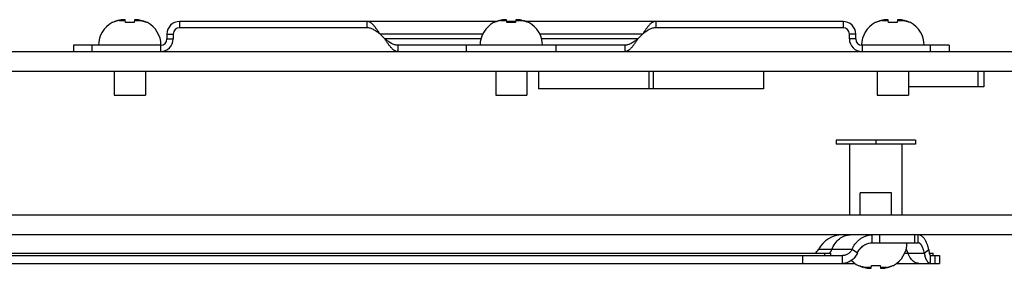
# Model space of a CAD drawing. Header units: inches. Extents: x 0.2 to 16.8, y 0.1 to 10.8.
# Tile 11 of 21: x 7.1 to 9, y 8.4 to 8.9. Entities that reach past the tile are written whole.
import ezdxf

# ---------------------------------------------------------------- set-up
doc = ezdxf.new("R2010")
doc.units = ezdxf.units.IN
doc.header["$LTSCALE"] = 0.935
doc.header["$MEASUREMENT"] = 0
doc.layers.get('0').update_dxf_attribs({"linetype": 'CONTINUOUS'})

msp = doc.modelspace()

# ---------------------------------------------------------------- linework, layer by layer
at = {"color": 7, "linetype": 'CONTINUOUS'}
for p, q in [((7.32232, 8.87997), (7.3213, 8.87997)), ((7.33455, 8.88429), (7.34595, 8.88429)), ((7.34649, 8.87997), (7.34584, 8.88512)), ((7.36285, 8.87997), (7.34649, 8.87997)), ((7.3635, 8.88512), (7.36285, 8.87997)), ((7.3634, 8.88429), (7.37479, 8.88429)), ((7.38804, 8.87997), (7.38703, 8.87997)), ((7.44887, 8.88226), (7.44887, 8.87026)), ((8.0488, 8.88226), (7.44887, 8.88226)), ((7.80287, 8.88226), (7.80287, 8.87026)), ((8.04352, 8.87997), (8.0425, 8.87997)), ((8.05575, 8.88429), (8.06715, 8.88429)), ((8.06769, 8.87997), (8.06704, 8.88512)), ((8.0846, 8.88226), (8.0674, 8.88226)), ((8.08405, 8.87997), (8.06769, 8.87997)), ((8.0847, 8.88512), (8.08405, 8.87997)), ((8.0846, 8.88429), (8.09599, 8.88429)), ((8.70287, 8.88226), (8.10294, 8.88226)), ((8.10924, 8.87997), (8.10823, 8.87997)), ((8.34887, 8.88226), (8.34887, 8.87026)), ((8.70287, 8.88226), (8.70287, 8.87026)), ((8.76472, 8.87997), (8.7637, 8.87997)), ((8.77695, 8.88429), (8.78835, 8.88429)), ((8.78889, 8.87997), (8.78824, 8.88512)), ((8.80525, 8.87997), (8.78889, 8.87997)), ((8.8059, 8.88512), (8.80525, 8.87997)), ((8.8058, 8.88429), (8.81719, 8.88429)), ((8.83044, 8.87997), (8.82943, 8.87997)), ((7.42487, 8.85826), (7.42487, 8.84926)), ((7.42487, 8.85826), (7.43687, 8.85826)), ((7.42487, 8.84926), (7.43687, 8.84926)), ((7.83672, 8.84926), (7.82772, 8.85826)), ((8.02162, 8.85826), (7.82772, 8.85826)), ((8.01836, 8.84926), (7.83672, 8.84926)), ((8.32402, 8.85826), (8.13012, 8.85826)), ((8.31502, 8.84926), (8.13338, 8.84926)), ((8.32402, 8.85826), (8.31502, 8.84926)), ((8.72687, 8.85826), (8.71487, 8.85826)), ((8.72687, 8.84926), (8.71487, 8.84926)), ((8.72687, 8.84926), (8.72687, 8.85826)), ((6.38267, 8.82526), (13.75247, 8.82526)), ((7.24828, 8.83726), (7.24828, 8.82526)), ((7.41287, 8.83726), (7.24828, 8.83726)), ((7.28342, 8.82526), (7.28342, 8.83726)), ((7.41287, 8.83726), (7.41287, 8.82526)), ((7.86157, 8.83726), (7.86157, 8.82526)), ((8.29017, 8.83726), (7.86157, 8.83726)), ((7.99102, 8.82526), (7.99102, 8.83726)), ((8.16072, 8.82526), (8.16072, 8.83726)), ((8.29017, 8.83726), (8.29017, 8.82526)), ((8.73887, 8.83726), (8.73887, 8.82526)), ((8.90347, 8.83726), (8.73887, 8.83726)), ((8.86832, 8.82526), (8.86832, 8.83726)), ((8.90347, 8.83726), (8.90347, 8.82526)), ((6.38267, 8.78806), (12.36167, 8.78806)), ((7.17767, 8.78806), (7.17767, 8.78746)), ((7.32514, 8.78746), (7.17767, 8.78746)), ((7.18367, 8.78806), (7.18367, 8.78746)), ((7.32514, 8.78806), (7.32514, 8.74278)), ((7.3842, 8.78806), (7.3842, 8.74278)), ((7.57967, 8.78746), (7.3842, 8.78746)), ((7.57967, 8.78806), (7.57967, 8.78746)), ((8.04634, 8.78806), (8.04634, 8.74278)), ((8.1054, 8.78806), (8.1054, 8.74278)), ((8.12697, 8.78806), (8.12697, 8.75506)), ((8.33563, 8.78806), (8.33563, 8.75506)), ((8.34411, 8.78806), (8.34411, 8.75506)), ((8.55278, 8.78806), (8.55278, 8.75506)), ((8.76754, 8.78806), (8.76754, 8.74278)), ((8.8266, 8.78806), (8.8266, 8.74278)), ((8.95787, 8.78806), (8.95787, 8.75866)), ((8.96867, 8.78806), (8.96867, 8.75866)), ((8.55278, 8.75506), (8.12697, 8.75506)), ((8.96867, 8.75866), (8.8266, 8.75866)), ((7.32514, 8.74278), (7.3842, 8.74278)), ((8.04634, 8.74278), (8.1054, 8.74278)), ((8.76754, 8.74278), (8.8266, 8.74278)), ((8.68967, 8.65812), (8.68967, 8.65068)), ((8.83967, 8.65812), (8.68967, 8.65812)), ((8.76467, 8.65812), (8.76467, 8.65068)), ((8.83967, 8.65812), (8.83967, 8.65068)), ((8.83967, 8.65068), (8.68967, 8.65068)), ((8.71518, 8.65068), (8.71518, 8.51638)), ((8.81416, 8.65068), (8.81416, 8.51638)), ((8.73514, 8.51638), (8.73514, 8.55867)), ((8.7942, 8.55867), (8.73514, 8.55867)), ((8.7942, 8.51638), (8.7942, 8.55867)), ((9.91067, 8.51638), (6.37067, 8.51638)), ((9.91067, 8.47918), (6.37067, 8.47918)), ((8.75821, 8.46418), (8.75821, 8.47918)), ((8.77184, 8.47918), (8.77184, 8.46418)), ((8.83779, 8.47918), (8.83779, 8.46418)), ((8.84469, 8.46418), (8.84469, 8.47918)), ((8.71987, 8.45156), (8.65634, 8.45156)), ((8.73008, 8.44468), (8.71987, 8.45156)), ((8.85633, 8.44468), (8.8649, 8.45156)), ((6.8156, 8.44018), (8.70194, 8.44018)), ((6.83747, 8.44438), (8.68007, 8.44438)), ((8.62608, 8.44018), (8.62608, 8.42518)), ((8.66835, 8.44018), (8.66835, 8.44438)), ((8.68007, 8.44018), (8.68007, 8.44438)), ((8.70108, 8.44018), (8.70108, 8.42518)), ((8.70194, 8.42518), (8.70194, 8.44018)), ((8.86599, 8.44438), (8.87327, 8.44438)), ((8.86798, 8.42518), (8.86798, 8.44018)), ((8.86798, 8.44018), (8.88527, 8.44018)), ((8.87327, 8.44018), (8.87327, 8.44438)), ((8.87622, 8.44018), (8.87622, 8.42518)), ((8.88527, 8.44018), (8.88527, 8.42518)), ((8.7313, 8.42148), (8.73232, 8.42148)), ((8.75595, 8.41716), (8.74455, 8.41716)), ((8.75584, 8.41633), (8.75649, 8.42148)), ((8.75649, 8.42148), (8.77285, 8.42148)), ((8.77285, 8.42148), (8.7735, 8.41633)), ((8.78479, 8.41716), (8.7734, 8.41716)), ((8.79703, 8.42148), (8.79804, 8.42148))]:
    msp.add_line(p, q, dxfattribs=at)
at = {"color": 3, "linetype": 'CONTINUOUS'}
for p, q in [((7.80287, 8.87026), (7.44887, 8.87026)), ((8.70287, 8.87026), (8.34887, 8.87026)), ((7.43687, 8.85826), (7.43687, 8.84926)), ((8.71487, 8.84926), (8.71487, 8.85826)), ((8.75821, 8.46418), (8.84469, 8.46418)), ((8.81958, 8.44468), (8.85633, 8.44468)), ((6.7921, 8.42518), (8.72544, 8.42518)), ((8.8039, 8.42518), (8.88527, 8.42518))]:
    msp.add_line(p, q, dxfattribs=at)
at = {"color": 7, "linetype": 'CONTINUOUS'}
for centre, radius, start, end in [((7.34396, 8.83726), 0.04835, 117.95497, 180), ((7.36538, 8.83726), 0.04835, 0.20048, 62.04503), ((7.44887, 8.85826), 0.024, 90, 180), ((8.06516, 8.83726), 0.04835, 117.95497, 180), ((8.08658, 8.83726), 0.04835, 0, 62.04503), ((8.70287, 8.85826), 0.024, 0, 90), ((8.78636, 8.83726), 0.04835, 117.95497, 179.79952), ((8.80778, 8.83726), 0.04835, 0, 62.04503), ((7.41287, 8.84926), 0.012, 270, 360), ((8.73887, 8.84926), 0.012, 180, 270), ((8.70167, 8.42818), 0.051, 90, 152.72039), ((8.63768, 8.46118), 0.021, 305.75978, 332.72039), ((8.77538, 8.46418), 0.04835, 297.95497, 360), ((8.75396, 8.46418), 0.04835, 223.52726, 242.04503)]:
    msp.add_arc(centre, radius, start, end, dxfattribs=at)
at = {"color": 3, "linetype": 'CONTINUOUS'}
for centre, radius, start, end in [((7.44887, 8.85826), 0.012, 90, 180), ((8.70287, 8.85826), 0.012, 0, 90), ((7.41287, 8.84926), 0.024, 270, 360), ((8.73887, 8.84926), 0.024, 180, 270)]:
    msp.add_arc(centre, radius, start, end, dxfattribs=at)
at = {"color": 7, "linetype": 'CONTINUOUS'}
for points in [[(7.32517, 8.8813), (7.32421, 8.88089), (7.32325, 8.88044), (7.32232, 8.87997)], [(7.32787, 8.88237), (7.32744, 8.88221), (7.327, 8.88205), (7.32657, 8.88188)], [(7.33032, 8.88319), (7.33002, 8.8831), (7.32972, 8.883), (7.32942, 8.8829)], [(7.33193, 8.88365), (7.33139, 8.88351), (7.33086, 8.88335), (7.33032, 8.88319)], [(7.33254, 8.88381), (7.33234, 8.88376), (7.33213, 8.88371), (7.33193, 8.88365)], [(7.33455, 8.88429), (7.33388, 8.88414), (7.33321, 8.88399), (7.33254, 8.88381)], [(7.33612, 8.88461), (7.33559, 8.88451), (7.33507, 8.8844), (7.33455, 8.88429)], [(7.33726, 8.88484), (7.33688, 8.88476), (7.3365, 8.88469), (7.33612, 8.88461)], [(7.33754, 8.88489), (7.33745, 8.88487), (7.33736, 8.88485), (7.33726, 8.88484)], [(7.33885, 8.88512), (7.33841, 8.88504), (7.33798, 8.88497), (7.33754, 8.88489)], [(7.33995, 8.88523), (7.33959, 8.8852), (7.33922, 8.88516), (7.33885, 8.88512)], [(7.34044, 8.88528), (7.34028, 8.88527), (7.34012, 8.88525), (7.33995, 8.88523)], [(7.34106, 8.88534), (7.34085, 8.88532), (7.34065, 8.8853), (7.34044, 8.88528)], [(7.34171, 8.88539), (7.34149, 8.88537), (7.34128, 8.88535), (7.34106, 8.88534)], [(7.34216, 8.88542), (7.34201, 8.88541), (7.34186, 8.8854), (7.34171, 8.88539)], [(7.34326, 8.88548), (7.3429, 8.88546), (7.34253, 8.88544), (7.34216, 8.88542)], [(7.36718, 8.88542), (7.36681, 8.88544), (7.36645, 8.88546), (7.36608, 8.88548)], [(7.36763, 8.88539), (7.36748, 8.8854), (7.36733, 8.88541), (7.36718, 8.88542)], [(7.36828, 8.88534), (7.36807, 8.88535), (7.36785, 8.88537), (7.36763, 8.88539)], [(7.3689, 8.88528), (7.36869, 8.8853), (7.36849, 8.88532), (7.36828, 8.88534)], [(7.36939, 8.88523), (7.36922, 8.88525), (7.36906, 8.88527), (7.3689, 8.88528)], [(7.37049, 8.88512), (7.37012, 8.88516), (7.36976, 8.8852), (7.36939, 8.88523)], [(7.3718, 8.88489), (7.37136, 8.88497), (7.37093, 8.88504), (7.37049, 8.88512)], [(7.37207, 8.88484), (7.37198, 8.88485), (7.37189, 8.88487), (7.3718, 8.88489)], [(7.37323, 8.88461), (7.37284, 8.88469), (7.37246, 8.88477), (7.37207, 8.88484)], [(7.37479, 8.88429), (7.37427, 8.8844), (7.37375, 8.88451), (7.37323, 8.88461)], [(7.37479, 8.88429), (7.37546, 8.88414), (7.37614, 8.88399), (7.37681, 8.88381)], [(7.37741, 8.88365), (7.37721, 8.88371), (7.37701, 8.88376), (7.37681, 8.88381)], [(7.37741, 8.88365), (7.37795, 8.88351), (7.37848, 8.88335), (7.37902, 8.88319)], [(7.37992, 8.8829), (7.37962, 8.883), (7.37932, 8.8831), (7.37902, 8.88319)], [(7.38147, 8.88237), (7.38096, 8.88256), (7.38044, 8.88273), (7.37992, 8.8829)], [(7.38417, 8.8813), (7.38371, 8.8815), (7.38324, 8.88169), (7.38277, 8.88188)], [(8.04637, 8.8813), (8.04541, 8.88089), (8.04445, 8.88044), (8.04352, 8.87997)], [(8.04907, 8.88237), (8.04864, 8.88221), (8.0482, 8.88205), (8.04777, 8.88188)], [(8.05152, 8.88319), (8.05122, 8.8831), (8.05092, 8.883), (8.05062, 8.8829)], [(8.05313, 8.88365), (8.05259, 8.88351), (8.05206, 8.88335), (8.05152, 8.88319)], [(8.05374, 8.88381), (8.05354, 8.88376), (8.05333, 8.88371), (8.05313, 8.88365)], [(8.05575, 8.88429), (8.05508, 8.88414), (8.05441, 8.88399), (8.05374, 8.88381)], [(8.05732, 8.88461), (8.05679, 8.88451), (8.05627, 8.8844), (8.05575, 8.88429)], [(8.05846, 8.88484), (8.05808, 8.88476), (8.0577, 8.88469), (8.05732, 8.88461)], [(8.05874, 8.88489), (8.05865, 8.88487), (8.05856, 8.88485), (8.05846, 8.88484)], [(8.06005, 8.88512), (8.05961, 8.88504), (8.05918, 8.88497), (8.05874, 8.88489)], [(8.06115, 8.88523), (8.06079, 8.8852), (8.06042, 8.88516), (8.06005, 8.88512)], [(8.06164, 8.88528), (8.06148, 8.88527), (8.06132, 8.88525), (8.06115, 8.88523)], [(8.06226, 8.88534), (8.06205, 8.88532), (8.06185, 8.8853), (8.06164, 8.88528)], [(8.06291, 8.88539), (8.06269, 8.88537), (8.06248, 8.88535), (8.06226, 8.88534)], [(8.06336, 8.88542), (8.06321, 8.88541), (8.06306, 8.8854), (8.06291, 8.88539)], [(8.06446, 8.88548), (8.0641, 8.88546), (8.06373, 8.88544), (8.06336, 8.88542)], [(8.08838, 8.88542), (8.08801, 8.88544), (8.08765, 8.88546), (8.08728, 8.88548)], [(8.08883, 8.88539), (8.08868, 8.8854), (8.08853, 8.88541), (8.08838, 8.88542)], [(8.08948, 8.88534), (8.08927, 8.88535), (8.08905, 8.88537), (8.08883, 8.88539)], [(8.0901, 8.88528), (8.08989, 8.8853), (8.08969, 8.88532), (8.08948, 8.88534)], [(8.09059, 8.88523), (8.09042, 8.88525), (8.09026, 8.88527), (8.0901, 8.88528)], [(8.09169, 8.88512), (8.09132, 8.88516), (8.09096, 8.8852), (8.09059, 8.88523)], [(8.093, 8.88489), (8.09256, 8.88497), (8.09213, 8.88504), (8.09169, 8.88512)], [(8.09327, 8.88484), (8.09318, 8.88485), (8.09309, 8.88487), (8.093, 8.88489)], [(8.09443, 8.88461), (8.09404, 8.88469), (8.09366, 8.88477), (8.09327, 8.88484)], [(8.09599, 8.88429), (8.09547, 8.8844), (8.09495, 8.88451), (8.09443, 8.88461)], [(8.09599, 8.88429), (8.09666, 8.88414), (8.09734, 8.88399), (8.09801, 8.88381)], [(8.09861, 8.88365), (8.09841, 8.88371), (8.09821, 8.88376), (8.09801, 8.88381)], [(8.09861, 8.88365), (8.09915, 8.88351), (8.09968, 8.88335), (8.10022, 8.88319)], [(8.10112, 8.8829), (8.10082, 8.883), (8.10052, 8.8831), (8.10022, 8.88319)], [(8.10267, 8.88237), (8.10216, 8.88256), (8.10164, 8.88273), (8.10112, 8.8829)], [(8.10537, 8.8813), (8.10491, 8.8815), (8.10444, 8.88169), (8.10397, 8.88188)], [(8.76757, 8.8813), (8.76661, 8.88089), (8.76565, 8.88044), (8.76472, 8.87997)], [(8.77027, 8.88237), (8.76984, 8.88221), (8.7694, 8.88205), (8.76897, 8.88188)], [(8.77272, 8.88319), (8.77242, 8.8831), (8.77212, 8.883), (8.77182, 8.8829)], [(8.77433, 8.88365), (8.77379, 8.88351), (8.77326, 8.88335), (8.77272, 8.88319)], [(8.77494, 8.88381), (8.77474, 8.88376), (8.77453, 8.88371), (8.77433, 8.88365)], [(8.77695, 8.88429), (8.77628, 8.88414), (8.77561, 8.88399), (8.77494, 8.88381)], [(8.77852, 8.88461), (8.77799, 8.88451), (8.77747, 8.8844), (8.77695, 8.88429)], [(8.77966, 8.88484), (8.77928, 8.88476), (8.7789, 8.88469), (8.77852, 8.88461)], [(8.77994, 8.88489), (8.77985, 8.88487), (8.77976, 8.88485), (8.77966, 8.88484)], [(8.78125, 8.88512), (8.78081, 8.88504), (8.78038, 8.88497), (8.77994, 8.88489)], [(8.78235, 8.88523), (8.78199, 8.8852), (8.78162, 8.88516), (8.78125, 8.88512)], [(8.78284, 8.88528), (8.78268, 8.88527), (8.78252, 8.88525), (8.78235, 8.88523)], [(8.78346, 8.88534), (8.78325, 8.88532), (8.78305, 8.8853), (8.78284, 8.88528)], [(8.78411, 8.88539), (8.78389, 8.88537), (8.78368, 8.88535), (8.78346, 8.88534)], [(8.78456, 8.88542), (8.78441, 8.88541), (8.78426, 8.8854), (8.78411, 8.88539)], [(8.78566, 8.88548), (8.7853, 8.88546), (8.78493, 8.88544), (8.78456, 8.88542)], [(8.80958, 8.88542), (8.80921, 8.88544), (8.80885, 8.88546), (8.80848, 8.88548)], [(8.81003, 8.88539), (8.80988, 8.8854), (8.80973, 8.88541), (8.80958, 8.88542)], [(8.81068, 8.88534), (8.81047, 8.88535), (8.81025, 8.88537), (8.81003, 8.88539)], [(8.8113, 8.88528), (8.81109, 8.8853), (8.81089, 8.88532), (8.81068, 8.88534)], [(8.81179, 8.88523), (8.81162, 8.88525), (8.81146, 8.88527), (8.8113, 8.88528)], [(8.81289, 8.88512), (8.81252, 8.88516), (8.81216, 8.8852), (8.81179, 8.88523)], [(8.8142, 8.88489), (8.81376, 8.88497), (8.81333, 8.88504), (8.81289, 8.88512)], [(8.81447, 8.88484), (8.81438, 8.88485), (8.81429, 8.88487), (8.8142, 8.88489)], [(8.81563, 8.88461), (8.81524, 8.88469), (8.81486, 8.88477), (8.81447, 8.88484)], [(8.81719, 8.88429), (8.81667, 8.8844), (8.81615, 8.88451), (8.81563, 8.88461)], [(8.81719, 8.88429), (8.81786, 8.88414), (8.81854, 8.88399), (8.81921, 8.88381)], [(8.81981, 8.88365), (8.81961, 8.88371), (8.81941, 8.88376), (8.81921, 8.88381)], [(8.81981, 8.88365), (8.82035, 8.88351), (8.82088, 8.88335), (8.82142, 8.88319)], [(8.82232, 8.8829), (8.82202, 8.883), (8.82172, 8.8831), (8.82142, 8.88319)], [(8.82387, 8.88237), (8.82336, 8.88256), (8.82284, 8.88273), (8.82232, 8.8829)], [(8.82657, 8.8813), (8.82611, 8.8815), (8.82564, 8.88169), (8.82517, 8.88188)], [(8.70585, 8.47729), (8.70923, 8.47852), (8.71283, 8.47918), (8.71641, 8.47918)], [(8.67811, 8.44553), (8.67964, 8.44732), (8.68083, 8.44939), (8.68169, 8.45156)], [(8.67685, 8.4442), (8.67729, 8.44462), (8.67772, 8.44507), (8.67811, 8.44553)], [(8.73517, 8.42015), (8.73563, 8.41995), (8.7361, 8.41975), (8.73657, 8.41957)], [(8.73787, 8.41908), (8.73838, 8.41889), (8.7389, 8.41871), (8.73942, 8.41854)], [(8.73942, 8.41854), (8.73972, 8.41845), (8.74002, 8.41835), (8.74032, 8.41826)], [(8.74193, 8.41779), (8.74139, 8.41794), (8.74086, 8.4181), (8.74032, 8.41826)], [(8.74193, 8.41779), (8.74213, 8.41774), (8.74234, 8.41769), (8.74254, 8.41764)], [(8.74455, 8.41716), (8.74388, 8.4173), (8.74321, 8.41746), (8.74254, 8.41764)], [(8.74455, 8.41716), (8.74507, 8.41705), (8.74559, 8.41694), (8.74612, 8.41683)], [(8.74612, 8.41683), (8.7465, 8.41676), (8.74688, 8.41668), (8.74727, 8.41661)], [(8.74727, 8.41661), (8.74736, 8.41659), (8.74745, 8.41658), (8.74754, 8.41656)], [(8.74754, 8.41656), (8.74798, 8.41648), (8.74841, 8.4164), (8.74885, 8.41633)], [(8.74885, 8.41633), (8.74922, 8.41629), (8.74959, 8.41625), (8.74995, 8.41621)], [(8.74995, 8.41621), (8.75012, 8.4162), (8.75028, 8.41618), (8.75045, 8.41617)], [(8.75045, 8.41617), (8.75065, 8.41615), (8.75086, 8.41613), (8.75106, 8.41611)], [(8.75106, 8.41611), (8.75128, 8.4161), (8.75149, 8.41608), (8.75171, 8.41606)], [(8.75171, 8.41606), (8.75186, 8.41605), (8.75201, 8.41604), (8.75216, 8.41603)], [(8.75216, 8.41603), (8.75253, 8.41601), (8.7529, 8.41598), (8.75326, 8.41597)], [(8.77608, 8.41597), (8.77645, 8.41598), (8.77681, 8.41601), (8.77718, 8.41603)], [(8.77718, 8.41603), (8.77733, 8.41604), (8.77748, 8.41605), (8.77763, 8.41606)], [(8.77763, 8.41606), (8.77785, 8.41608), (8.77807, 8.4161), (8.77828, 8.41611)], [(8.77828, 8.41611), (8.77849, 8.41613), (8.77869, 8.41615), (8.7789, 8.41617)], [(8.7789, 8.41617), (8.77906, 8.41618), (8.77922, 8.4162), (8.77939, 8.41621)], [(8.77939, 8.41621), (8.77976, 8.41625), (8.78012, 8.41629), (8.78049, 8.41633)], [(8.78049, 8.41633), (8.78093, 8.4164), (8.78136, 8.41648), (8.7818, 8.41656)], [(8.7818, 8.41656), (8.78189, 8.41658), (8.78199, 8.4166), (8.78208, 8.41661)], [(8.78208, 8.41661), (8.78246, 8.41668), (8.78284, 8.41676), (8.78323, 8.41683)], [(8.78323, 8.41683), (8.78375, 8.41694), (8.78427, 8.41705), (8.78479, 8.41716)], [(8.78479, 8.41716), (8.78546, 8.4173), (8.78614, 8.41746), (8.78681, 8.41764)], [(8.78681, 8.41764), (8.78701, 8.41769), (8.78721, 8.41774), (8.78741, 8.41779)], [(8.78741, 8.41779), (8.78795, 8.41794), (8.78848, 8.4181), (8.78902, 8.41826)], [(8.78902, 8.41826), (8.78932, 8.41835), (8.78962, 8.41845), (8.78992, 8.41854)], [(8.79147, 8.41908), (8.79191, 8.41924), (8.79234, 8.4194), (8.79277, 8.41957)], [(8.79417, 8.42015), (8.79514, 8.42056), (8.79609, 8.421), (8.79703, 8.42148)]]:
    msp.add_open_spline(points, degree=3, dxfattribs=at)
for points, knots in [([(7.32657, 8.88188), (7.32611, 8.8817), (7.32564, 8.88151), (7.32518, 8.88131), (7.32517, 8.8813)], [0, 0, 0, 0, 0.9780008, 1, 1, 1, 1]), ([(7.32942, 8.8829), (7.32891, 8.88274), (7.32839, 8.88256), (7.32788, 8.88237), (7.32787, 8.88237)], [0, 0, 0, 0, 0.9815721, 1, 1, 1, 1]), ([(7.34584, 8.88512), (7.34563, 8.88516), (7.34519, 8.88524), (7.34455, 8.88534), (7.3439, 8.88542), (7.34347, 8.88546), (7.34326, 8.88548)], [0, 0, 0, 0, 0.2530615, 0.5046245, 0.7538021, 1, 1, 1, 1]), ([(7.36608, 8.88548), (7.36587, 8.88546), (7.36544, 8.88542), (7.36479, 8.88534), (7.36415, 8.88524), (7.36372, 8.88516), (7.3635, 8.88512)], [0, 0, 0, 0, 0.2471909, 0.4967835, 0.7480587, 1, 1, 1, 1]), ([(7.37992, 8.8829), (7.38043, 8.88274), (7.38095, 8.88256), (7.38146, 8.88237), (7.38147, 8.88237)], [0, 0, 0, 0, 0.9815704, 1, 1, 1, 1]), ([(7.38277, 8.88188), (7.38235, 8.88204), (7.38192, 8.88221), (7.38148, 8.88237), (7.38147, 8.88237)], [0, 0, 0, 0, 0.9754507, 1, 1, 1, 1]), ([(7.38277, 8.88188), (7.38323, 8.8817), (7.3837, 8.88151), (7.38416, 8.88131), (7.38417, 8.8813)], [0, 0, 0, 0, 0.9780006, 1, 1, 1, 1]), ([(7.38703, 8.87997), (7.3861, 8.88044), (7.38515, 8.88088), (7.38418, 8.8813), (7.38417, 8.8813)], [0, 0, 0, 0, 0.988304, 1, 1, 1, 1]), ([(7.8194, 8.87031), (7.81907, 8.87074), (7.81824, 8.87182), (7.81688, 8.87347), (7.81534, 8.87522), (7.81379, 8.8768), (7.81224, 8.87821), (7.81068, 8.87943), (7.80913, 8.88045), (7.80757, 8.88125), (7.80601, 8.88183), (7.80444, 8.88218), (7.80339, 8.88226), (7.80287, 8.88226)], [0, 0, 0, 0, 0.0773899, 0.193441, 0.3042052, 0.4092663, 0.5084719, 0.6018486, 0.6896151, 0.7722753, 0.8507314, 0.9261663, 1, 1, 1, 1]), ([(8.04777, 8.88188), (8.04731, 8.8817), (8.04684, 8.88151), (8.04638, 8.88131), (8.04637, 8.8813)], [0, 0, 0, 0, 0.9780008, 1, 1, 1, 1]), ([(8.05062, 8.8829), (8.05011, 8.88274), (8.04959, 8.88256), (8.04908, 8.88237), (8.04907, 8.88237)], [0, 0, 0, 0, 0.9815721, 1, 1, 1, 1]), ([(8.06704, 8.88512), (8.06683, 8.88516), (8.06639, 8.88524), (8.06575, 8.88534), (8.0651, 8.88542), (8.06467, 8.88546), (8.06446, 8.88548)], [0, 0, 0, 0, 0.2530615, 0.5046245, 0.7538021, 1, 1, 1, 1]), ([(8.08728, 8.88548), (8.08707, 8.88546), (8.08664, 8.88542), (8.08599, 8.88534), (8.08535, 8.88524), (8.08492, 8.88516), (8.0847, 8.88512)], [0, 0, 0, 0, 0.2471909, 0.4967835, 0.7480587, 1, 1, 1, 1]), ([(8.10112, 8.8829), (8.10163, 8.88274), (8.10215, 8.88256), (8.10266, 8.88237), (8.10267, 8.88237)], [0, 0, 0, 0, 0.9815704, 1, 1, 1, 1]), ([(8.10397, 8.88188), (8.10355, 8.88204), (8.10312, 8.88221), (8.10268, 8.88237), (8.10267, 8.88237)], [0, 0, 0, 0, 0.9754507, 1, 1, 1, 1]), ([(8.10397, 8.88188), (8.10443, 8.8817), (8.1049, 8.88151), (8.10536, 8.88131), (8.10537, 8.8813)], [0, 0, 0, 0, 0.9780006, 1, 1, 1, 1]), ([(8.10823, 8.87997), (8.1073, 8.88044), (8.10635, 8.88088), (8.10538, 8.8813), (8.10537, 8.8813)], [0, 0, 0, 0, 0.988304, 1, 1, 1, 1]), ([(8.34887, 8.88226), (8.34835, 8.88226), (8.3473, 8.88218), (8.34573, 8.88183), (8.34417, 8.88125), (8.34261, 8.88045), (8.34106, 8.87943), (8.33951, 8.87821), (8.33795, 8.8768), (8.33641, 8.87522), (8.33486, 8.87347), (8.3335, 8.87182), (8.33267, 8.87074), (8.33234, 8.87031)], [0, 0, 0, 0, 0.0738337, 0.1492686, 0.2277247, 0.3103849, 0.3981514, 0.4915281, 0.5907337, 0.6957948, 0.806559, 0.9226101, 1, 1, 1, 1]), ([(8.76897, 8.88188), (8.76851, 8.8817), (8.76804, 8.88151), (8.76758, 8.88131), (8.76757, 8.8813)], [0, 0, 0, 0, 0.9780008, 1, 1, 1, 1]), ([(8.77182, 8.8829), (8.77131, 8.88274), (8.77079, 8.88256), (8.77028, 8.88237), (8.77027, 8.88237)], [0, 0, 0, 0, 0.9815721, 1, 1, 1, 1]), ([(8.78824, 8.88512), (8.78803, 8.88516), (8.78759, 8.88524), (8.78695, 8.88534), (8.7863, 8.88542), (8.78587, 8.88546), (8.78566, 8.88548)], [0, 0, 0, 0, 0.2530615, 0.5046245, 0.7538021, 1, 1, 1, 1]), ([(8.80848, 8.88548), (8.80827, 8.88546), (8.80784, 8.88542), (8.80719, 8.88534), (8.80655, 8.88524), (8.80612, 8.88516), (8.8059, 8.88512)], [0, 0, 0, 0, 0.2471909, 0.4967835, 0.7480587, 1, 1, 1, 1]), ([(8.82232, 8.8829), (8.82283, 8.88274), (8.82335, 8.88256), (8.82386, 8.88237), (8.82387, 8.88237)], [0, 0, 0, 0, 0.9815704, 1, 1, 1, 1]), ([(8.82517, 8.88188), (8.82475, 8.88204), (8.82432, 8.88221), (8.82388, 8.88237), (8.82387, 8.88237)], [0, 0, 0, 0, 0.9754507, 1, 1, 1, 1]), ([(8.82517, 8.88188), (8.82563, 8.8817), (8.8261, 8.88151), (8.82656, 8.88131), (8.82657, 8.8813)], [0, 0, 0, 0, 0.9780006, 1, 1, 1, 1]), ([(8.82943, 8.87997), (8.8285, 8.88044), (8.82755, 8.88088), (8.82658, 8.8813), (8.82657, 8.8813)], [0, 0, 0, 0, 0.988304, 1, 1, 1, 1]), ([(7.82772, 8.85826), (7.82669, 8.85983), (7.82466, 8.86291), (7.82207, 8.86669), (7.8203, 8.86912), (7.81959, 8.87007), (7.8194, 8.87031)], [0, 0, 0, 0, 0.3838207, 0.7574722, 0.9374632, 1, 1, 1, 1]), ([(8.33234, 8.87031), (8.33215, 8.87007), (8.33144, 8.86912), (8.32967, 8.86669), (8.32709, 8.86291), (8.32505, 8.85983), (8.32402, 8.85826)], [0, 0, 0, 0, 0.0625368, 0.2425278, 0.6161793, 1, 1, 1, 1]), ([(7.86157, 8.83726), (7.85948, 8.83726), (7.85512, 8.83795), (7.84888, 8.84071), (7.84277, 8.84467), (7.83877, 8.84771), (7.83672, 8.84926)], [0, 0, 0, 0, 0.2237548, 0.4636072, 0.724655, 1, 1, 1, 1]), ([(8.31502, 8.84926), (8.31297, 8.84771), (8.30897, 8.84467), (8.30287, 8.84071), (8.29662, 8.83795), (8.29227, 8.83726), (8.29017, 8.83726)], [0, 0, 0, 0, 0.275345, 0.5363928, 0.7762452, 1, 1, 1, 1]), ([(8.68169, 8.45156), (8.68327, 8.45557), (8.68721, 8.46301), (8.69549, 8.47201), (8.70231, 8.47599), (8.70585, 8.47729)], [0, 0, 0, 0, 0.3567933, 0.6897738, 1, 1, 1, 1]), ([(8.7242, 8.45957), (8.72495, 8.4607), (8.727, 8.46354), (8.73074, 8.46771), (8.73556, 8.47178), (8.74082, 8.47503), (8.74642, 8.47741), (8.75225, 8.47886), (8.75623, 8.47918), (8.75821, 8.47918)], [0, 0, 0, 0, 0.0996008, 0.2563298, 0.4098937, 0.5604943, 0.7085336, 0.8546792, 1, 1, 1, 1]), ([(8.8649, 8.45156), (8.86445, 8.45351), (8.86345, 8.45727), (8.86157, 8.46258), (8.8597, 8.46663), (8.85803, 8.46953), (8.85674, 8.47148), (8.85539, 8.47323), (8.85398, 8.47478), (8.85251, 8.47611), (8.85101, 8.47722), (8.84947, 8.47809), (8.8479, 8.47872), (8.8463, 8.4791), (8.84522, 8.47918), (8.84469, 8.47918)], [0, 0, 0, 0, 0.1643688, 0.3193817, 0.4631947, 0.5304592, 0.5944341, 0.6550567, 0.7123379, 0.7663636, 0.8173168, 0.8655293, 0.9115583, 0.9561091, 1, 1, 1, 1]), ([(8.71987, 8.45156), (8.71945, 8.45072), (8.7185, 8.44909), (8.71677, 8.44686), (8.71476, 8.44489), (8.71251, 8.44322), (8.71005, 8.44189), (8.70744, 8.44091), (8.70472, 8.44032), (8.70287, 8.44018), (8.70194, 8.44018)], [0, 0, 0, 0, 0.1261848, 0.2520118, 0.3774629, 0.5025373, 0.627275, 0.7516836, 0.8758357, 1, 1, 1, 1]), ([(8.71987, 8.45156), (8.72075, 8.45359), (8.72214, 8.45631), (8.72375, 8.45888), (8.7242, 8.45957)], [0, 0, 0, 0, 0.729772, 1, 1, 1, 1]), ([(8.8649, 8.45156), (8.86497, 8.45076), (8.86512, 8.44923), (8.8654, 8.44705), (8.86574, 8.44511), (8.86606, 8.44366), (8.86635, 8.44265), (8.86656, 8.44202), (8.86678, 8.44147), (8.867, 8.44102), (8.86723, 8.44066), (8.86747, 8.44039), (8.86772, 8.44023), (8.8679, 8.44018), (8.86798, 8.44018)], [0, 0, 0, 0, 0.1975331, 0.3798615, 0.5435107, 0.6852035, 0.746888, 0.8020816, 0.8505858, 0.8922843, 0.9272481, 0.9559687, 0.9795267, 1, 1, 1, 1]), ([(8.73232, 8.42148), (8.73324, 8.42101), (8.73419, 8.42057), (8.73516, 8.42015), (8.73517, 8.42015)], [0, 0, 0, 0, 0.988304, 1, 1, 1, 1]), ([(8.73657, 8.41957), (8.73611, 8.41975), (8.73564, 8.41994), (8.73518, 8.42014), (8.73517, 8.42015)], [0, 0, 0, 0, 0.9780006, 1, 1, 1, 1]), ([(8.73657, 8.41957), (8.73699, 8.4194), (8.73742, 8.41924), (8.73786, 8.41908), (8.73787, 8.41908)], [0, 0, 0, 0, 0.9754507, 1, 1, 1, 1]), ([(8.73942, 8.41854), (8.73891, 8.41871), (8.73839, 8.41889), (8.73788, 8.41907), (8.73787, 8.41908)], [0, 0, 0, 0, 0.9815704, 1, 1, 1, 1]), ([(8.75326, 8.41597), (8.75348, 8.41598), (8.7539, 8.41603), (8.75455, 8.41611), (8.7552, 8.41621), (8.75563, 8.41629), (8.75584, 8.41633)], [0, 0, 0, 0, 0.2471909, 0.4967835, 0.7480587, 1, 1, 1, 1]), ([(8.7735, 8.41633), (8.77372, 8.41629), (8.77415, 8.41621), (8.7748, 8.41611), (8.77544, 8.41603), (8.77587, 8.41598), (8.77608, 8.41597)], [0, 0, 0, 0, 0.2530615, 0.5046245, 0.7538021, 1, 1, 1, 1]), ([(8.78992, 8.41854), (8.79043, 8.41871), (8.79095, 8.41889), (8.79146, 8.41907), (8.79147, 8.41908)], [0, 0, 0, 0, 0.9815721, 1, 1, 1, 1]), ([(8.79277, 8.41957), (8.79323, 8.41975), (8.7937, 8.41994), (8.79416, 8.42014), (8.79417, 8.42015)], [0, 0, 0, 0, 0.9780008, 1, 1, 1, 1])]:
    msp.add_open_spline(points, degree=3, knots=knots, dxfattribs=at)
at = {"color": 3, "linetype": 'CONTINUOUS'}
for points, knots in [([(7.82772, 8.85826), (7.82567, 8.85982), (7.82167, 8.86286), (7.81556, 8.86682), (7.80932, 8.86958), (7.80496, 8.87026), (7.80287, 8.87026)], [0, 0, 0, 0, 0.275345, 0.5363928, 0.7762452, 1, 1, 1, 1]), ([(8.34887, 8.87026), (8.34678, 8.87026), (8.34242, 8.86958), (8.33618, 8.86682), (8.33007, 8.86286), (8.32607, 8.85982), (8.32402, 8.85826)], [0, 0, 0, 0, 0.2237548, 0.4636072, 0.724655, 1, 1, 1, 1]), ([(7.86157, 8.82526), (7.86105, 8.82526), (7.86, 8.82534), (7.85843, 8.8257), (7.85687, 8.82628), (7.85531, 8.82708), (7.85376, 8.8281), (7.8522, 8.82932), (7.85065, 8.83073), (7.8491, 8.83231), (7.84756, 8.83406), (7.84601, 8.83595), (7.84446, 8.83797), (7.84237, 8.84084), (7.83979, 8.84461), (7.83775, 8.8477), (7.83672, 8.84926)], [0, 0, 0, 0, 0.0435858, 0.0881168, 0.1344314, 0.1832277, 0.2350384, 0.2901609, 0.3487244, 0.4107445, 0.4761313, 0.544639, 0.615944, 0.689682, 0.8427579, 1, 1, 1, 1]), ([(8.31502, 8.84926), (8.31399, 8.8477), (8.31196, 8.84461), (8.30937, 8.84084), (8.30728, 8.83797), (8.30573, 8.83595), (8.30419, 8.83406), (8.30264, 8.83231), (8.30109, 8.83073), (8.29954, 8.82932), (8.29799, 8.8281), (8.29643, 8.82708), (8.29487, 8.82628), (8.29331, 8.8257), (8.29174, 8.82534), (8.29069, 8.82526), (8.29017, 8.82526)], [0, 0, 0, 0, 0.1572421, 0.310318, 0.384056, 0.455361, 0.5238687, 0.5892555, 0.6512756, 0.7098391, 0.7649616, 0.8167723, 0.8655686, 0.9118832, 0.9564142, 1, 1, 1, 1]), ([(8.73008, 8.44468), (8.73137, 8.44753), (8.73463, 8.45286), (8.74028, 8.45818), (8.74546, 8.46125), (8.74957, 8.46293), (8.75385, 8.46395), (8.75676, 8.46418), (8.75821, 8.46418)], [0, 0, 0, 0, 0.2598668, 0.5122469, 0.636019, 0.7582549, 0.8793544, 1, 1, 1, 1]), ([(8.85633, 8.44468), (8.85608, 8.44606), (8.8555, 8.4487), (8.85442, 8.45244), (8.85334, 8.45531), (8.85238, 8.45737), (8.85164, 8.45874), (8.85086, 8.45997), (8.85005, 8.46107), (8.84921, 8.46201), (8.84834, 8.46279), (8.84745, 8.4634), (8.84655, 8.46385), (8.84562, 8.46412), (8.845, 8.46418), (8.84469, 8.46418)], [0, 0, 0, 0, 0.1737192, 0.3362609, 0.4852975, 0.554146, 0.6189338, 0.6795308, 0.7358983, 0.7880849, 0.8362562, 0.880767, 0.9222691, 0.9616495, 1, 1, 1, 1]), ([(8.73008, 8.44468), (8.72879, 8.44183), (8.72553, 8.43651), (8.71987, 8.43119), (8.7147, 8.42811), (8.71059, 8.42643), (8.70631, 8.42541), (8.70339, 8.42518), (8.70194, 8.42518)], [0, 0, 0, 0, 0.2598668, 0.5122469, 0.636019, 0.7582549, 0.8793544, 1, 1, 1, 1]), ([(8.8463, 8.42518), (8.84344, 8.42518), (8.83722, 8.42713), (8.83005, 8.43448), (8.82694, 8.44103), (8.82573, 8.44468)], [0, 0, 0, 0, 0.2862649, 0.6155082, 1, 1, 1, 1]), ([(8.85713, 8.44098), (8.85717, 8.44085), (8.85752, 8.43946), (8.85825, 8.43692), (8.85933, 8.43406), (8.86029, 8.432), (8.86103, 8.43063), (8.86181, 8.42939), (8.86262, 8.4283), (8.86346, 8.42736), (8.86433, 8.42658), (8.86521, 8.42596), (8.86612, 8.42552), (8.86705, 8.42525), (8.86767, 8.42518), (8.86798, 8.42518)], [0, 0, 0, 0, 0.0194228, 0.2123169, 0.389184, 0.470889, 0.547775, 0.6196877, 0.6865809, 0.7485127, 0.8056793, 0.8585019, 0.9077539, 0.954488, 1, 1, 1, 1])]:
    msp.add_open_spline(points, degree=3, knots=knots, dxfattribs=at)
for points in [[(8.82573, 8.44468), (8.82488, 8.44726), (8.8238, 8.44977), (8.82244, 8.45214)], [(8.85633, 8.44468), (8.85657, 8.44344), (8.85683, 8.44221), (8.85713, 8.44098)]]:
    msp.add_open_spline(points, degree=3, dxfattribs=at)

doc.saveas('drawing.dxf')
